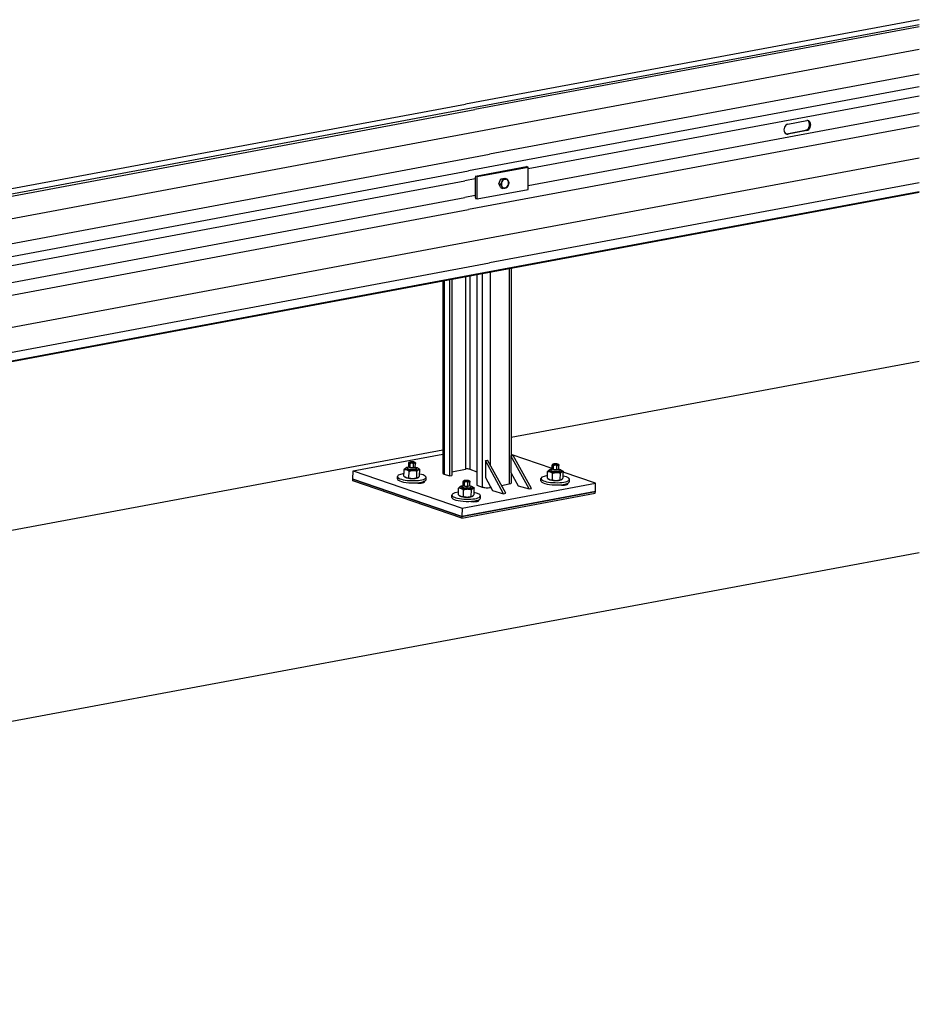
# Model space of a CAD drawing. Header units: metres. Extents: x -699 to 2316, y -1199 to 781.
# Tile 225 of 256: x -27.583 to -26.824, y 9.499 to 10.33. Entities that reach past the tile are written whole.
import ezdxf

# ---------------------------------------------------------------- set-up
doc = ezdxf.new("R2010")
doc.units = ezdxf.units.M

msp = doc.modelspace()

# ---------------------------------------------------------------- linework, layer by layer
for p, q in [((-26.82397, 10.3296), (-27.20656, 10.25838)), ((-26.82397, 10.32523), (-27.20034, 10.25517)), ((-26.82397, 10.32355), (-27.19879, 10.25378)), ((-26.82397, 10.30454), (-27.18648, 10.23706)), ((-26.82397, 10.28367), (-27.18648, 10.21619)), ((-26.82397, 10.27285), (-27.20414, 10.20209)), ((-27.62066, 10.18151), (-27.20656, 10.25838)), ((-26.82397, 10.26504), (-27.15374, 10.20366)), ((-27.20034, 10.25517), (-27.61354, 10.17783)), ((-27.612, 10.17644), (-27.19879, 10.25378)), ((-26.82397, 10.25089), (-27.15374, 10.1895)), ((-26.9347, 10.2416), (-26.91893, 10.24453)), ((-27.18648, 10.23706), (-27.59968, 10.15972)), ((-26.82397, 10.24015), (-27.20414, 10.16939)), ((-26.93561, 10.23336), (-26.91985, 10.2363)), ((-26.9347, 10.23311), (-26.93561, 10.23336)), ((-26.91893, 10.23604), (-26.9347, 10.23311)), ((-26.91893, 10.23604), (-26.91985, 10.2363)), ((-27.59968, 10.13885), (-27.18648, 10.21619)), ((-26.82397, 10.21289), (-27.18648, 10.14541)), ((-27.61734, 10.12475), (-27.20414, 10.20209)), ((-27.19829, 10.19765), (-27.15511, 10.20568)), ((-27.19692, 10.19726), (-27.15374, 10.2053)), ((-27.15374, 10.2053), (-27.15511, 10.20568)), ((-27.15374, 10.18643), (-27.15374, 10.2053)), ((-27.62047, 10.11635), (-27.20727, 10.19369)), ((-27.19845, 10.19533), (-27.20727, 10.19369)), ((-27.19845, 10.19533), (-27.19845, 10.18118)), ((-27.19692, 10.19726), (-27.19829, 10.19765)), ((-27.19692, 10.17839), (-27.19692, 10.19726)), ((-26.82397, 10.19202), (-27.18648, 10.12454)), ((-27.17861, 10.19115), (-27.17688, 10.19525)), ((-27.17688, 10.19525), (-27.17341, 10.19589)), ((-27.17688, 10.19525), (-27.17532, 10.19481)), ((-27.17341, 10.19589), (-27.17185, 10.19546)), ((-27.19984, 10.11422), (-26.82397, 10.18418)), ((-26.82397, 10.18448), (-27.19879, 10.11471)), ((-27.19692, 10.17839), (-27.15374, 10.18643)), ((-27.17861, 10.19115), (-27.17706, 10.19072)), ((-27.17688, 10.1877), (-27.17861, 10.19115)), ((-27.17688, 10.1877), (-27.17532, 10.18726)), ((-27.62047, 10.1022), (-27.20727, 10.17954)), ((-27.19845, 10.18118), (-27.20727, 10.17954)), ((-27.19829, 10.17878), (-27.19692, 10.17839)), ((-27.61734, 10.09204), (-27.20414, 10.16939)), ((-27.18648, 10.14541), (-27.59968, 10.06807)), ((-27.59968, 10.0472), (-27.18648, 10.12454)), ((-27.1698, 10.11981), (-27.1698, 9.93794)), ((-27.16802, 10.12014), (-27.16802, 9.9617)), ((-27.61304, 10.03688), (-27.19984, 10.11422)), ((-27.19879, 10.11471), (-27.612, 10.03737)), ((-27.22583, 10.10935), (-27.22583, 9.94711)), ((-27.22474, 10.10956), (-27.22474, 9.94629)), ((-27.22014, 10.11042), (-27.22014, 9.94472)), ((-27.21827, 10.11077), (-27.21827, 9.94507)), ((-27.20656, 10.11296), (-27.20656, 9.95048)), ((-27.20315, 10.1136), (-27.20315, 9.95031)), ((-27.19717, 10.11472), (-27.19717, 9.93688)), ((-27.19257, 10.11557), (-27.19257, 9.93532)), ((-27.18576, 10.11684), (-27.18576, 9.95381)), ((-27.16802, 9.97749), (-26.82397, 10.04153)), ((-27.66887, 9.88426), (-27.22583, 9.96673)), ((-27.30141, 9.94894), (-27.22583, 9.96301)), ((-27.16833, 9.96164), (-27.16646, 9.96199)), ((-27.16833, 9.96164), (-27.16833, 9.94749)), ((-27.15302, 9.93377), (-27.16833, 9.96164)), ((-27.13353, 9.95106), (-27.16802, 9.96283)), ((-27.15114, 9.93412), (-27.16646, 9.96199)), ((-27.25662, 9.95157), (-27.25698, 9.9514)), ((-27.25568, 9.95089), (-27.25566, 9.95135)), ((-27.25454, 9.95247), (-27.25552, 9.95161)), ((-27.25454, 9.95244), (-27.25446, 9.95556)), ((-27.25342, 9.95175), (-27.25454, 9.95244)), ((-27.25342, 9.95175), (-27.25334, 9.95487)), ((-27.25064, 9.9516), (-27.25342, 9.95175)), ((-27.25064, 9.9516), (-27.25056, 9.95472)), ((-27.24898, 9.95214), (-27.25064, 9.9516)), ((-27.24898, 9.95214), (-27.2489, 9.95526)), ((-27.24898, 9.95233), (-27.24805, 9.95142)), ((-27.24793, 9.95069), (-27.24791, 9.95114)), ((-27.24695, 9.95132), (-27.24652, 9.95109)), ((-27.18992, 9.95762), (-27.18804, 9.95797)), ((-27.18992, 9.95762), (-27.18992, 9.94347)), ((-27.17461, 9.92975), (-27.18992, 9.95762)), ((-27.17273, 9.9301), (-27.18804, 9.95797)), ((-27.13354, 9.95075), (-27.13346, 9.95387)), ((-27.13242, 9.95006), (-27.13234, 9.95318)), ((-27.12964, 9.94991), (-27.12956, 9.95303)), ((-27.12798, 9.95045), (-27.1279, 9.95357)), ((-27.30159, 9.94192), (-27.30141, 9.94894)), ((-27.30141, 9.94894), (-27.20959, 9.91761)), ((-27.26414, 9.94231), (-27.26409, 9.94418)), ((-27.25859, 9.94445), (-27.25845, 9.94997)), ((-27.25683, 9.94334), (-27.25726, 9.94357)), ((-27.25435, 9.94301), (-27.2542, 9.94852)), ((-27.24772, 9.94312), (-27.24758, 9.94864)), ((-27.24717, 9.94309), (-27.2468, 9.94326)), ((-27.24534, 9.94468), (-27.24519, 9.9502)), ((-27.23992, 9.94168), (-27.23987, 9.94355)), ((-27.22474, 9.94629), (-27.22014, 9.94472)), ((-27.22014, 9.94472), (-27.21827, 9.94507)), ((-27.21827, 9.9483), (-27.20656, 9.95048)), ((-27.20315, 9.95031), (-27.19717, 9.94827)), ((-27.18992, 9.94347), (-27.1838, 9.93232)), ((-27.16833, 9.94749), (-27.16221, 9.93634)), ((-27.16802, 9.94691), (-27.16802, 9.93887)), ((-27.13759, 9.94276), (-27.13745, 9.94828)), ((-27.13562, 9.94988), (-27.13598, 9.94971)), ((-27.13468, 9.9492), (-27.13467, 9.94966)), ((-27.13354, 9.95078), (-27.13452, 9.94992)), ((-27.13242, 9.95006), (-27.13354, 9.95075)), ((-27.13335, 9.94132), (-27.13321, 9.94683)), ((-27.12964, 9.94991), (-27.13242, 9.95006)), ((-27.12798, 9.95045), (-27.12964, 9.94991)), ((-27.12798, 9.95064), (-27.12705, 9.94973)), ((-27.12693, 9.949), (-27.12692, 9.94945)), ((-27.12672, 9.94143), (-27.12658, 9.94695)), ((-27.12595, 9.94963), (-27.12552, 9.9494)), ((-27.12434, 9.94299), (-27.12419, 9.94851)), ((-27.09696, 9.93857), (-27.12421, 9.94788)), ((-27.30163, 9.94052), (-27.30159, 9.94192)), ((-27.20981, 9.90919), (-27.30163, 9.94052)), ((-27.30159, 9.94192), (-27.20978, 9.91059)), ((-27.20978, 9.91059), (-27.30159, 9.94192)), ((-27.24224, 9.93991), (-27.24226, 9.93899)), ((-27.21268, 9.92879), (-27.21254, 9.9343)), ((-27.21071, 9.9359), (-27.21107, 9.93573)), ((-27.20977, 9.93522), (-27.20976, 9.93568)), ((-27.20863, 9.93681), (-27.20961, 9.93594)), ((-27.20959, 9.91761), (-27.09696, 9.93857)), ((-27.20863, 9.93677), (-27.20855, 9.93989)), ((-27.20751, 9.93608), (-27.20863, 9.93677)), ((-27.20751, 9.93608), (-27.20743, 9.9392)), ((-27.20473, 9.93593), (-27.20751, 9.93608)), ((-27.20473, 9.93593), (-27.20465, 9.93905)), ((-27.20307, 9.93647), (-27.20473, 9.93593)), ((-27.20307, 9.93647), (-27.20299, 9.93959)), ((-27.20307, 9.93666), (-27.20214, 9.93575)), ((-27.20202, 9.93502), (-27.20201, 9.93548)), ((-27.20104, 9.93565), (-27.20061, 9.93542)), ((-27.19943, 9.92902), (-27.19928, 9.93453)), ((-27.19717, 9.93688), (-27.19257, 9.93532)), ((-27.18576, 9.93589), (-27.18576, 9.93497)), ((-27.18576, 9.93497), (-27.1853, 9.93505)), ((-27.17637, 9.93672), (-27.1698, 9.93794)), ((-27.16221, 9.93634), (-27.15302, 9.93377)), ((-27.14314, 9.94062), (-27.14309, 9.94249)), ((-27.13583, 9.94165), (-27.13626, 9.94188)), ((-27.12617, 9.9414), (-27.1258, 9.94157)), ((-27.12124, 9.93822), (-27.12126, 9.9373)), ((-27.11892, 9.93999), (-27.11887, 9.94186)), ((-27.09714, 9.93156), (-27.09696, 9.93857)), ((-27.21823, 9.92664), (-27.21818, 9.92851)), ((-27.21092, 9.92767), (-27.21135, 9.9279)), ((-27.20981, 9.90919), (-27.09718, 9.93015)), ((-27.09714, 9.93156), (-27.20978, 9.91059)), ((-27.20978, 9.91059), (-27.09714, 9.93156)), ((-27.20844, 9.92734), (-27.2083, 9.93286)), ((-27.20181, 9.92745), (-27.20167, 9.93297)), ((-27.20126, 9.92742), (-27.20089, 9.92759)), ((-27.19401, 9.92601), (-27.19396, 9.92788)), ((-27.1838, 9.93232), (-27.17461, 9.92975)), ((-27.17461, 9.92975), (-27.17273, 9.9301)), ((-27.15302, 9.93377), (-27.15114, 9.93412)), ((-27.09718, 9.93015), (-27.09714, 9.93156)), ((-27.19633, 9.92425), (-27.19635, 9.92333)), ((-27.20978, 9.91059), (-27.20981, 9.90919)), ((-27.20959, 9.91761), (-27.20978, 9.91059)), ((-26.82397, 9.87995), (-27.36888, 9.77852)), ((-27.36888, 9.77852), (-28.87067, 9.49898))]:
    msp.add_line(p, q)
for centre, major_axis, ratio, start_param, end_param in [((-26.91985, 10.24055), (-0.00117, -0.0042), 0.754407, 0.354997, 2.996063), ((-26.91893, 10.24029), (0.00117, 0.0042), 0.754407, 3.496589, 6.638182), ((-26.9347, 10.23735), (-0.00117, -0.0042), 0.754407, 3.496589, 6.638182), ((-26.93561, 10.23761), (-0.00117, -0.0042), 0.754407, 0.145529, 0.354997), ((-27.1911, 10.19328), (-0.00213, 0.01143), 0.615479, 1.067237, 1.277107), ((-27.17337, 10.1913), (-0.00104, -0.00373), 0.754407, 4.543787, 5.590985), ((-27.17337, 10.1913), (0.00104, 0.00373), 0.754407, 0.354997, 1.402195), ((-27.17337, 10.1913), (0.00104, 0.00373), 0.754407, 5.590985, 6.638182), ((-27.17337, 10.1913), (0.00104, 0.00373), 0.754407, 4.543787, 5.590985), ((-27.17337, 10.1913), (-0.00104, -0.00373), 0.754407, 5.590985, 6.638182), ((-27.17337, 10.1913), (-0.00104, -0.00373), 0.754407, 0.354997, 1.402195), ((-27.1911, 10.17913), (-0.00213, 0.01143), 0.615479, 1.277107, 1.486978), ((-27.2009, 10.11994), (0.00106, -0.00572), 0.615479, 0.000616, 0.317176), ((-27.2518, 9.95079), (-0.00545, 0.00014), 0.258129, 5.365373, 10.34259), ((-27.25179, 9.95125), (-0.00388, 0.0001), 0.258129, 6.012716, 9.695247), ((-27.2518, 9.95079), (-0.00388, 0.0001), 0.258129, 6.280368, 9.427596), ((-27.2518, 9.95079), (-0.00388, 0.0001), 0.258129, 0, 0.48112), ((-27.25176, 9.95229), (0.0028, -0.00007), 0.258129, 3.036351, 6.388427), ((-27.25198, 9.94386), (0.01211, -0.00032), 0.258129, 2.14902, 7.275758), ((-27.25198, 9.94386), (-0.00545, 0.00014), 0.258129, 0.481123, 2.660469), ((-27.2518, 9.95079), (0.00388, -0.0001), 0.258129, 5.802066, 6.283185), ((-27.22098, 9.94699), (-0.00485, 0.00013), 0.258168, 0.00681, 0.691138), ((-27.20503, 9.94996), (0.00242, -0.00006), 0.258168, 0.691138, 2.261935), ((-27.13098, 9.94217), (0.01211, -0.00032), 0.258129, 2.14902, 7.275758), ((-27.1308, 9.9491), (-0.00545, 0.00014), 0.258129, 5.365373, 10.34259), ((-27.13079, 9.94956), (-0.00388, 0.0001), 0.258129, 6.012716, 9.695247), ((-27.1308, 9.9491), (-0.00388, 0.0001), 0.258129, 6.280368, 9.427596), ((-27.1308, 9.9491), (-0.00388, 0.0001), 0.258129, 0, 0.48112), ((-27.13076, 9.9506), (0.0028, -0.00007), 0.258129, 3.036351, 6.388427), ((-27.1308, 9.9491), (0.00388, -0.0001), 0.258129, 5.802066, 6.283185), ((-27.25203, 9.94199), (0.01211, -0.00032), 0.258129, 3.141593, 6.283185), ((-27.2456, 9.9398), (0.00436, -0.00011), 0.258129, 4.108259, 6.697898), ((-27.20589, 9.93512), (-0.00545, 0.00014), 0.258129, 5.365373, 10.34259), ((-27.20588, 9.93558), (-0.00388, 0.0001), 0.258129, 6.012716, 9.695247), ((-27.20589, 9.93512), (-0.00388, 0.0001), 0.258129, 6.280368, 9.427596), ((-27.20589, 9.93512), (-0.00388, 0.0001), 0.258129, 0, 0.48112), ((-27.20585, 9.93662), (0.0028, -0.00007), 0.258129, 3.036351, 6.388427), ((-27.20589, 9.93512), (0.00388, -0.0001), 0.258129, 5.802066, 6.283185), ((-27.18882, 9.93601), (-0.00485, 0.00013), 0.258168, 0.691138, 2.261935), ((-27.17286, 9.93898), (0.00485, -0.00013), 0.258168, 5.403527, 6.289995), ((-27.13103, 9.9403), (0.01211, -0.00032), 0.258129, 3.141593, 6.283185), ((-27.13098, 9.94217), (-0.00545, 0.00014), 0.258129, 0.481123, 2.660469), ((-27.12461, 9.93811), (0.00436, -0.00011), 0.258129, 4.108259, 6.697898), ((-27.20607, 9.9282), (0.01211, -0.00032), 0.258129, 2.14902, 7.275758), ((-27.20612, 9.92633), (0.01211, -0.00032), 0.258129, 3.141593, 6.283185), ((-27.20607, 9.9282), (-0.00545, 0.00014), 0.258129, 0.481123, 2.660469), ((-27.19969, 9.92413), (0.00436, -0.00011), 0.258129, 4.108259, 6.697898)]:
    msp.add_ellipse(centre, major_axis=major_axis, ratio=ratio, start_param=start_param, end_param=end_param)
for centre in [(-27.25166, 9.95635), (-27.13066, 9.95466), (-27.20575, 9.94068)]:
    msp.add_ellipse(centre, major_axis=(0.00183, -0.00005), ratio=0.258129)
for points, weights in [([(-27.17706, 10.19072), (-27.17637, 10.19175), (-27.17597, 10.1927)], [1, 1.0379548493, 1]), ([(-27.17597, 10.1927), (-27.17557, 10.19365), (-27.17532, 10.19481)], [1, 1.0379548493, 1]), ([(-27.17532, 10.19481), (-27.17417, 10.19492), (-27.17337, 10.19507)], [1, 1.0379548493, 1]), ([(-27.17337, 10.19507), (-27.17256, 10.19522), (-27.17185, 10.19546)], [1, 1.0379548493, 1]), ([(-27.17185, 10.19546), (-27.17117, 10.19447), (-27.17077, 10.19367)], [1, 1.0379548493, 1]), ([(-27.17077, 10.19367), (-27.17036, 10.19287), (-27.17012, 10.19201)], [1, 1.0379548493, 1]), ([(-27.17012, 10.19201), (-27.17036, 10.19085), (-27.17077, 10.1899)], [1, 1.0379548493, 1]), ([(-27.17597, 10.18893), (-27.17637, 10.18973), (-27.17706, 10.19072)], [1, 1.0379548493, 1]), ([(-27.17532, 10.18726), (-27.17557, 10.18813), (-27.17597, 10.18893)], [1, 1.0379548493, 1]), ([(-27.17337, 10.18753), (-27.17417, 10.18738), (-27.17532, 10.18726)], [1, 1.0379548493, 1]), ([(-27.17185, 10.18791), (-27.17256, 10.18768), (-27.17337, 10.18753)], [1, 1.0379548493, 1]), ([(-27.17077, 10.1899), (-27.17117, 10.18895), (-27.17185, 10.18791)], [1, 1.0379548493, 1]), ([(-27.25845, 9.94997), (-27.25766, 9.95109), (-27.25698, 9.9514)], [1, 1.09536027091, 1.0731568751]), ([(-27.24652, 9.95109), (-27.2459, 9.95076), (-27.24519, 9.9502)], [1.06543438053, 1.04699080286, 1]), ([(-27.25859, 9.94445), (-27.25649, 9.94279), (-27.25435, 9.94301)], [1, 1.15470053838, 1]), ([(-27.2542, 9.94852), (-27.2563, 9.95018), (-27.25845, 9.94997)], [1, 1.15470053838, 1]), ([(-27.25435, 9.94301), (-27.25106, 9.94213), (-27.24772, 9.94312)], [1, 1.15470053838, 1]), ([(-27.24758, 9.94864), (-27.25087, 9.94952), (-27.2542, 9.94852)], [1, 1.15470053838, 1]), ([(-27.24772, 9.94312), (-27.24656, 9.94297), (-27.24534, 9.94468)], [1, 1.15470053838, 1]), ([(-27.24519, 9.9502), (-27.24636, 9.95036), (-27.24758, 9.94864)], [1, 1.15470053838, 1]), ([(-27.13759, 9.94276), (-27.13549, 9.9411), (-27.13335, 9.94132)], [1, 1.15470053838, 1]), ([(-27.13745, 9.94828), (-27.13666, 9.9494), (-27.13598, 9.94971)], [1, 1.09536027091, 1.0731568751]), ([(-27.13321, 9.94683), (-27.1353, 9.94849), (-27.13745, 9.94828)], [1, 1.15470053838, 1]), ([(-27.12658, 9.94695), (-27.12987, 9.94783), (-27.13321, 9.94683)], [1, 1.15470053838, 1]), ([(-27.12672, 9.94143), (-27.12556, 9.94128), (-27.12434, 9.94299)], [1, 1.15470053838, 1]), ([(-27.12419, 9.94851), (-27.12536, 9.94867), (-27.12658, 9.94695)], [1, 1.15470053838, 1]), ([(-27.12552, 9.9494), (-27.1249, 9.94907), (-27.12419, 9.94851)], [1.06543438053, 1.04699080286, 1]), ([(-27.21254, 9.9343), (-27.21175, 9.93542), (-27.21107, 9.93573)], [1, 1.09536027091, 1.0731568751]), ([(-27.2083, 9.93286), (-27.21039, 9.93452), (-27.21254, 9.9343)], [1, 1.15470053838, 1]), ([(-27.19928, 9.93453), (-27.20045, 9.93469), (-27.20167, 9.93297)], [1, 1.15470053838, 1]), ([(-27.20061, 9.93542), (-27.19999, 9.93509), (-27.19928, 9.93453)], [1.06543438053, 1.04699080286, 1]), ([(-27.13335, 9.94132), (-27.13006, 9.94044), (-27.12672, 9.94143)], [1, 1.15470053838, 1]), ([(-27.21268, 9.92879), (-27.21058, 9.92713), (-27.20844, 9.92734)], [1, 1.15470053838, 1]), ([(-27.20844, 9.92734), (-27.20515, 9.92646), (-27.20181, 9.92745)], [1, 1.15470053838, 1]), ([(-27.20167, 9.93297), (-27.20496, 9.93385), (-27.2083, 9.93286)], [1, 1.15470053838, 1]), ([(-27.20181, 9.92745), (-27.20065, 9.9273), (-27.19943, 9.92902)], [1, 1.15470053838, 1])]:
    msp.add_rational_spline(points, weights, degree=2)
for points, knots in [([(-27.25334, 9.95487), (-27.25334, 9.95492), (-27.25334, 9.95499), (-27.25336, 9.95512), (-27.25337, 9.9552), (-27.25342, 9.95535), (-27.25345, 9.95544), (-27.2536, 9.95573), (-27.25375, 9.95587), (-27.25388, 9.95595), (-27.25401, 9.95603), (-27.25417, 9.95608), (-27.25432, 9.95598), (-27.25436, 9.95593), (-27.25441, 9.95584), (-27.25443, 9.95578), (-27.25445, 9.95568), (-27.25446, 9.95561), (-27.25446, 9.95556)], [-0.3417552, -0.3417552, -0.3417552, -0.3417552, -0.3056951, -0.3056951, -0.2627872, -0.2627872, -0.2004937, -0.2004937, 0, 0, 0, 0.2004937, 0.2004937, 0.2627872, 0.2627872, 0.3056951, 0.3056951, 0.3417552, 0.3417552, 0.3417552, 0.3417552]), ([(-27.25442, 9.9558), (-27.25438, 9.95592), (-27.25432, 9.95603), (-27.25418, 9.95622), (-27.2541, 9.95629), (-27.2539, 9.95645), (-27.25379, 9.95651), (-27.25342, 9.95668), (-27.25317, 9.95673), (-27.25264, 9.95682), (-27.25236, 9.95684), (-27.25183, 9.95686), (-27.25158, 9.95685), (-27.25108, 9.95682), (-27.25083, 9.95679), (-27.25036, 9.95671), (-27.25012, 9.95665), (-27.24973, 9.95651), (-27.24956, 9.95644), (-27.24937, 9.9563)], [2.068928, 2.068928, 2.068928, 2.068928, 2.165721, 2.165721, 2.290179, 2.290179, 2.486841, 2.486841, 2.935926, 2.935926, 3.349265, 3.349265, 3.713788, 3.713788, 4.076247, 4.076247, 4.468074, 4.468074, 4.786829, 4.786829, 4.786829, 4.786829]), ([(-27.25056, 9.95472), (-27.25056, 9.95478), (-27.25057, 9.95484), (-27.25061, 9.95496), (-27.25066, 9.95503), (-27.25077, 9.95516), (-27.25086, 9.95523), (-27.25123, 9.95545), (-27.25161, 9.95552), (-27.25193, 9.95553), (-27.25225, 9.95555), (-27.25264, 9.95552), (-27.25301, 9.95535), (-27.25311, 9.95528), (-27.25323, 9.95517), (-27.25327, 9.9551), (-27.25332, 9.95499), (-27.25334, 9.95492), (-27.25334, 9.95487)], [-0.3417552, -0.3417552, -0.3417552, -0.3417552, -0.3056951, -0.3056951, -0.2627872, -0.2627872, -0.2004937, -0.2004937, 0, 0, 0, 0.2004937, 0.2004937, 0.2627872, 0.2627872, 0.3056951, 0.3056951, 0.3417552, 0.3417552, 0.3417552, 0.3417552]), ([(-27.2489, 9.95526), (-27.2489, 9.95532), (-27.24891, 9.95538), (-27.24893, 9.95549), (-27.24896, 9.95555), (-27.24902, 9.95565), (-27.24908, 9.9557), (-27.24929, 9.95582), (-27.24952, 9.95579), (-27.24971, 9.95573), (-27.2499, 9.95567), (-27.25013, 9.95554), (-27.25036, 9.95528), (-27.25042, 9.95519), (-27.25049, 9.95505), (-27.25052, 9.95497), (-27.25055, 9.95485), (-27.25056, 9.95478), (-27.25056, 9.95472)], [-0.3417552, -0.3417552, -0.3417552, -0.3417552, -0.3056951, -0.3056951, -0.2627872, -0.2627872, -0.2004937, -0.2004937, 0, 0, 0, 0.2004937, 0.2004937, 0.2627872, 0.2627872, 0.3056951, 0.3056951, 0.3417552, 0.3417552, 0.3417552, 0.3417552]), ([(-27.24937, 9.9563), (-27.24926, 9.95621), (-27.24914, 9.95608), (-27.24901, 9.95583), (-27.24898, 9.95574), (-27.24894, 9.95559), (-27.24892, 9.95551), (-27.2489, 9.95539), (-27.2489, 9.95532), (-27.2489, 9.95526)], [0.036244, 0.036244, 0.036244, 0.036244, 0.2004937, 0.2004937, 0.2627872, 0.2627872, 0.3056951, 0.3056951, 0.3417552, 0.3417552, 0.3417552, 0.3417552]), ([(-27.13234, 9.95318), (-27.13234, 9.95323), (-27.13234, 9.9533), (-27.13236, 9.95343), (-27.13237, 9.95351), (-27.13242, 9.95366), (-27.13245, 9.95375), (-27.1326, 9.95404), (-27.13275, 9.95418), (-27.13288, 9.95426), (-27.13301, 9.95434), (-27.13317, 9.95439), (-27.13332, 9.95429), (-27.13336, 9.95424), (-27.13341, 9.95415), (-27.13343, 9.95409), (-27.13345, 9.95399), (-27.13346, 9.95392), (-27.13346, 9.95387)], [-0.3417552, -0.3417552, -0.3417552, -0.3417552, -0.3056951, -0.3056951, -0.2627872, -0.2627872, -0.2004937, -0.2004937, 0, 0, 0, 0.2004937, 0.2004937, 0.2627872, 0.2627872, 0.3056951, 0.3056951, 0.3417552, 0.3417552, 0.3417552, 0.3417552]), ([(-27.13342, 9.95411), (-27.13338, 9.95423), (-27.13332, 9.95434), (-27.13318, 9.95453), (-27.1331, 9.9546), (-27.1329, 9.95476), (-27.13279, 9.95482), (-27.13242, 9.95499), (-27.13217, 9.95504), (-27.13164, 9.95513), (-27.13136, 9.95515), (-27.13083, 9.95517), (-27.13058, 9.95516), (-27.13008, 9.95513), (-27.12983, 9.9551), (-27.12936, 9.95502), (-27.12912, 9.95496), (-27.12873, 9.95482), (-27.12856, 9.95475), (-27.12837, 9.95461)], [2.068928, 2.068928, 2.068928, 2.068928, 2.165721, 2.165721, 2.290179, 2.290179, 2.486841, 2.486841, 2.935926, 2.935926, 3.349265, 3.349265, 3.713788, 3.713788, 4.076247, 4.076247, 4.468074, 4.468074, 4.786829, 4.786829, 4.786829, 4.786829]), ([(-27.12956, 9.95303), (-27.12956, 9.95309), (-27.12957, 9.95315), (-27.12961, 9.95327), (-27.12966, 9.95334), (-27.12977, 9.95347), (-27.12986, 9.95354), (-27.13023, 9.95376), (-27.13061, 9.95383), (-27.13093, 9.95384), (-27.13125, 9.95386), (-27.13164, 9.95383), (-27.13201, 9.95366), (-27.13211, 9.95359), (-27.13223, 9.95348), (-27.13227, 9.95341), (-27.13232, 9.9533), (-27.13234, 9.95323), (-27.13234, 9.95318)], [-0.3417552, -0.3417552, -0.3417552, -0.3417552, -0.3056951, -0.3056951, -0.2627872, -0.2627872, -0.2004937, -0.2004937, 0, 0, 0, 0.2004937, 0.2004937, 0.2627872, 0.2627872, 0.3056951, 0.3056951, 0.3417552, 0.3417552, 0.3417552, 0.3417552]), ([(-27.1279, 9.95357), (-27.1279, 9.95363), (-27.12791, 9.95369), (-27.12793, 9.9538), (-27.12796, 9.95386), (-27.12802, 9.95396), (-27.12808, 9.95401), (-27.12829, 9.95413), (-27.12852, 9.9541), (-27.12871, 9.95404), (-27.1289, 9.95398), (-27.12913, 9.95385), (-27.12936, 9.95359), (-27.12942, 9.9535), (-27.12949, 9.95336), (-27.12952, 9.95328), (-27.12955, 9.95316), (-27.12956, 9.95309), (-27.12956, 9.95303)], [-0.3417552, -0.3417552, -0.3417552, -0.3417552, -0.3056951, -0.3056951, -0.2627872, -0.2627872, -0.2004937, -0.2004937, 0, 0, 0, 0.2004937, 0.2004937, 0.2627872, 0.2627872, 0.3056951, 0.3056951, 0.3417552, 0.3417552, 0.3417552, 0.3417552]), ([(-27.12837, 9.95461), (-27.12826, 9.95452), (-27.12814, 9.95439), (-27.12802, 9.95414), (-27.12798, 9.95405), (-27.12794, 9.9539), (-27.12792, 9.95382), (-27.1279, 9.9537), (-27.1279, 9.95363), (-27.1279, 9.95357)], [0.036244, 0.036244, 0.036244, 0.036244, 0.2004937, 0.2004937, 0.2627872, 0.2627872, 0.3056951, 0.3056951, 0.3417552, 0.3417552, 0.3417552, 0.3417552]), ([(-27.20743, 9.9392), (-27.20743, 9.93926), (-27.20743, 9.93933), (-27.20745, 9.93945), (-27.20746, 9.93953), (-27.20751, 9.93968), (-27.20754, 9.93977), (-27.20769, 9.94006), (-27.20784, 9.9402), (-27.20797, 9.94028), (-27.2081, 9.94036), (-27.20826, 9.94041), (-27.20841, 9.94031), (-27.20845, 9.94026), (-27.2085, 9.94017), (-27.20852, 9.94011), (-27.20854, 9.94001), (-27.20855, 9.93995), (-27.20855, 9.93989)], [-0.3417552, -0.3417552, -0.3417552, -0.3417552, -0.3056951, -0.3056951, -0.2627872, -0.2627872, -0.2004937, -0.2004937, 0, 0, 0, 0.2004937, 0.2004937, 0.2627872, 0.2627872, 0.3056951, 0.3056951, 0.3417552, 0.3417552, 0.3417552, 0.3417552]), ([(-27.20851, 9.94014), (-27.20847, 9.94026), (-27.20841, 9.94036), (-27.20827, 9.94055), (-27.20819, 9.94063), (-27.20799, 9.94078), (-27.20788, 9.94084), (-27.20751, 9.94101), (-27.20726, 9.94107), (-27.20673, 9.94115), (-27.20645, 9.94117), (-27.20592, 9.94119), (-27.20567, 9.94118), (-27.20517, 9.94115), (-27.20492, 9.94112), (-27.20445, 9.94104), (-27.20421, 9.94099), (-27.20382, 9.94084), (-27.20365, 9.94077), (-27.20346, 9.94063)], [2.068928, 2.068928, 2.068928, 2.068928, 2.165721, 2.165721, 2.290179, 2.290179, 2.486841, 2.486841, 2.935926, 2.935926, 3.349265, 3.349265, 3.713788, 3.713788, 4.076247, 4.076247, 4.468074, 4.468074, 4.786829, 4.786829, 4.786829, 4.786829]), ([(-27.20465, 9.93905), (-27.20465, 9.93911), (-27.20466, 9.93918), (-27.2047, 9.93929), (-27.20475, 9.93936), (-27.20486, 9.93949), (-27.20495, 9.93957), (-27.20532, 9.93978), (-27.2057, 9.93985), (-27.20602, 9.93987), (-27.20634, 9.93988), (-27.20673, 9.93985), (-27.2071, 9.93968), (-27.2072, 9.93962), (-27.20732, 9.9395), (-27.20736, 9.93944), (-27.20741, 9.93932), (-27.20743, 9.93926), (-27.20743, 9.9392)], [-0.3417552, -0.3417552, -0.3417552, -0.3417552, -0.3056951, -0.3056951, -0.2627872, -0.2627872, -0.2004937, -0.2004937, 0, 0, 0, 0.2004937, 0.2004937, 0.2627872, 0.2627872, 0.3056951, 0.3056951, 0.3417552, 0.3417552, 0.3417552, 0.3417552]), ([(-27.20299, 9.93959), (-27.20299, 9.93965), (-27.203, 9.93971), (-27.20302, 9.93982), (-27.20305, 9.93988), (-27.20311, 9.93998), (-27.20317, 9.94003), (-27.20338, 9.94015), (-27.20361, 9.94013), (-27.2038, 9.94006), (-27.20399, 9.94), (-27.20422, 9.93988), (-27.20445, 9.93961), (-27.20451, 9.93952), (-27.20458, 9.93938), (-27.20461, 9.9393), (-27.20464, 9.93918), (-27.20465, 9.93911), (-27.20465, 9.93905)], [-0.3417552, -0.3417552, -0.3417552, -0.3417552, -0.3056951, -0.3056951, -0.2627872, -0.2627872, -0.2004937, -0.2004937, 0, 0, 0, 0.2004937, 0.2004937, 0.2627872, 0.2627872, 0.3056951, 0.3056951, 0.3417552, 0.3417552, 0.3417552, 0.3417552]), ([(-27.20346, 9.94063), (-27.20335, 9.94054), (-27.20323, 9.94041), (-27.20311, 9.94017), (-27.20307, 9.94007), (-27.20303, 9.93992), (-27.20301, 9.93985), (-27.20299, 9.93972), (-27.20299, 9.93965), (-27.20299, 9.93959)], [0.036244, 0.036244, 0.036244, 0.036244, 0.2004937, 0.2004937, 0.2627872, 0.2627872, 0.3056951, 0.3056951, 0.3417552, 0.3417552, 0.3417552, 0.3417552])]:
    msp.add_open_spline(points, degree=3, knots=knots)

doc.saveas('drawing.dxf')
